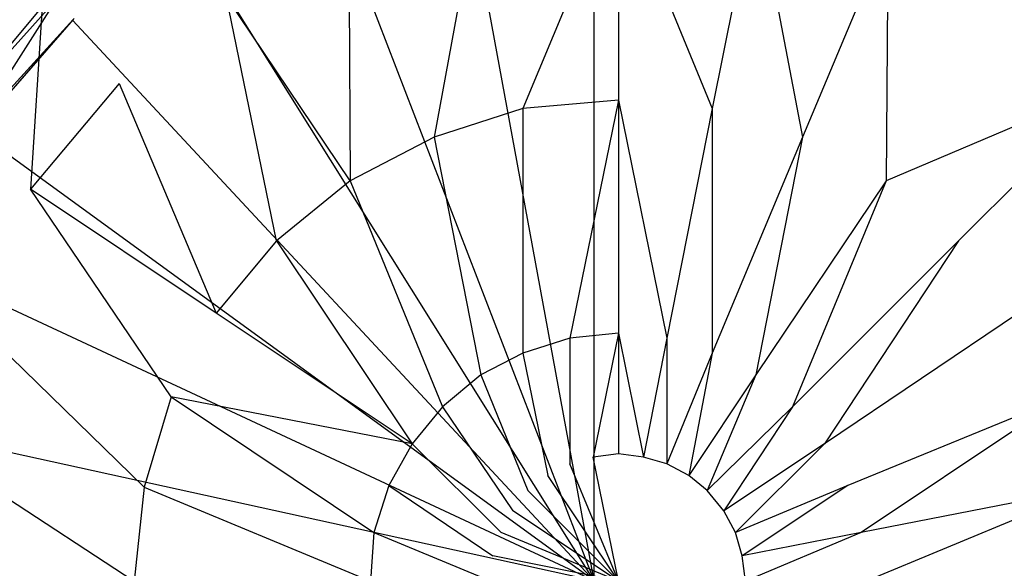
# Model space of a CAD drawing. Extents: x 0 to 0.9, y -1.3 to 0.
# Tile 10 of 18: x 0.4157 to 0.4745, y -0.5486 to -0.5158. Entities that reach past the tile are written whole.
import ezdxf

# ---------------------------------------------------------------- set-up
doc = ezdxf.new("R2010")
doc.units = 0
doc.layers.add('L0_ABLAUF_INF_0___REPLACEMTFORE', color=7, linetype='CONTINUOUS')
doc.layers.add('L1_WANNE_0_N_6231R4____REPLACEM', color=7, linetype='CONTINUOUS')

msp = doc.modelspace()

# ---------------------------------------------------------------- linework, layer by layer
at = {"layer": 'L0_ABLAUF_INF_0___REPLACEMTFORE', "color": 8}
for points, invisible_edges in [([(0.445743, -0.521122, 0.025076), (0.451443, -0.507421, 0.024258), (0.443143, -0.508121, 0.024258), (0.445743, -0.521122, 0.025076)], 13), ([(0.451443, -0.507421, 0.024258), (0.445743, -0.521122, 0.025076), (0.451443, -0.520622, 0.025076), (0.451443, -0.507421, 0.024258)], 14), ([(0.457043, -0.521122, 0.025076), (0.451443, -0.507421, 0.024258), (0.451443, -0.520622, 0.025076), (0.457043, -0.521122, 0.025076)], 13), ([(0.451443, -0.507421, 0.024258), (0.457043, -0.521122, 0.025076), (0.459642, -0.508121, 0.024258), (0.451443, -0.507421, 0.024258)], 14), ([(0.440443, -0.522822, 0.025076), (0.443143, -0.508121, 0.024258), (0.435343, -0.510622, 0.024258), (0.440443, -0.522822, 0.025076)], 13), ([(0.443143, -0.508121, 0.024258), (0.440443, -0.522822, 0.025076), (0.445743, -0.521122, 0.025076), (0.443143, -0.508121, 0.024258)], 14), ([(0.462442, -0.522822, 0.025076), (0.459642, -0.508121, 0.024258), (0.457043, -0.521122, 0.025076), (0.462442, -0.522822, 0.025076)], 13), ([(0.459642, -0.508121, 0.024258), (0.462442, -0.522822, 0.025076), (0.467542, -0.510622, 0.024258), (0.459642, -0.508121, 0.024258)], 14), ([(0.424443, -0.509021, 0.023803), (0.417044, -0.515022, 0.023803), (0.421644, -0.519622, 0.024349), (0.424443, -0.509021, 0.023803)], 14), ([(0.428043, -0.514422, 0.024258), (0.424443, -0.509021, 0.023803), (0.421644, -0.519622, 0.024349), (0.428043, -0.514422, 0.024258)], 14), ([(0.435443, -0.525422, 0.025076), (0.435343, -0.510622, 0.024258), (0.428043, -0.514422, 0.024258), (0.435443, -0.525422, 0.025076)], 13), ([(0.435343, -0.510622, 0.024258), (0.435443, -0.525422, 0.025076), (0.440443, -0.522822, 0.025076), (0.435343, -0.510622, 0.024258)], 14), ([(0.467442, -0.525422, 0.025076), (0.467542, -0.510622, 0.024258), (0.462442, -0.522822, 0.025076), (0.467442, -0.525422, 0.025076)], 13), ([(0.467542, -0.510622, 0.024258), (0.467442, -0.525422, 0.025076), (0.474742, -0.514422, 0.024258), (0.467542, -0.510622, 0.024258)], 14), ([(0.413144, -0.511022, 0.023348), (0.410944, -0.522322, 0.023803), (0.417044, -0.515022, 0.023803), (0.413144, -0.511022, 0.023348)], 14), ([(0.431043, -0.529022, 0.025076), (0.428043, -0.514422, 0.024258), (0.421644, -0.519622, 0.024349), (0.431043, -0.529022, 0.025076)], 14), ([(0.435443, -0.525422, 0.025076), (0.428043, -0.514422, 0.024258), (0.431043, -0.529022, 0.025076), (0.435443, -0.525422, 0.025076)], 14), ([(0.481142, -0.519622, 0.024349), (0.474742, -0.514422, 0.024258), (0.467442, -0.525422, 0.025076), (0.481142, -0.519622, 0.024349)], 14), ([(0.416344, -0.525922, 0.024349), (0.417044, -0.515022, 0.023803), (0.410944, -0.522322, 0.023803), (0.416344, -0.525922, 0.024349)], 13), ([(0.417044, -0.515022, 0.023803), (0.416344, -0.525922, 0.024349), (0.421644, -0.519622, 0.024349), (0.417044, -0.515022, 0.023803)], 14), ([(0.427443, -0.533322, 0.025076), (0.421644, -0.519622, 0.024349), (0.416344, -0.525922, 0.024349), (0.427443, -0.533322, 0.025076)], 13), ([(0.421644, -0.519622, 0.024349), (0.427443, -0.533322, 0.025076), (0.431043, -0.529022, 0.025076), (0.421644, -0.519622, 0.024349)], 14), ([(0.481142, -0.519622, 0.024349), (0.467442, -0.525422, 0.025076), (0.471742, -0.529022, 0.025076), (0.481142, -0.519622, 0.024349)], 14), ([(0.475342, -0.533322, 0.025076), (0.481142, -0.519622, 0.024349), (0.471742, -0.529022, 0.025076), (0.475342, -0.533322, 0.025076)], 13), ([(0.448543, -0.534822, 0.025622), (0.451443, -0.520622, 0.025076), (0.445743, -0.521122, 0.025076), (0.448543, -0.534822, 0.025622)], 13), ([(0.451443, -0.520622, 0.025076), (0.448543, -0.534822, 0.025622), (0.451443, -0.534522, 0.025622), (0.451443, -0.520622, 0.025076)], 14), ([(0.454343, -0.534822, 0.025622), (0.451443, -0.520622, 0.025076), (0.451443, -0.534522, 0.025622), (0.454343, -0.534822, 0.025622)], 13), ([(0.451443, -0.520622, 0.025076), (0.454343, -0.534822, 0.025622), (0.457043, -0.521122, 0.025076), (0.451443, -0.520622, 0.025076)], 14), ([(0.445743, -0.535722, 0.025622), (0.445743, -0.521122, 0.025076), (0.440443, -0.522822, 0.025076), (0.445743, -0.535722, 0.025622)], 13), ([(0.445743, -0.521122, 0.025076), (0.445743, -0.535722, 0.025622), (0.448543, -0.534822, 0.025622), (0.445743, -0.521122, 0.025076)], 14), ([(0.457043, -0.535722, 0.025622), (0.457043, -0.521122, 0.025076), (0.454343, -0.534822, 0.025622), (0.457043, -0.535722, 0.025622)], 13), ([(0.457043, -0.521122, 0.025076), (0.457043, -0.535722, 0.025622), (0.462442, -0.522822, 0.025076), (0.457043, -0.521122, 0.025076)], 14), ([(0.410944, -0.522322, 0.023803), (0.412344, -0.533222, 0.024349), (0.416344, -0.525922, 0.024349), (0.410944, -0.522322, 0.023803)], 14), ([(0.443243, -0.537022, 0.025622), (0.440443, -0.522822, 0.025076), (0.435443, -0.525422, 0.025076), (0.443243, -0.537022, 0.025622)], 13), ([(0.440443, -0.522822, 0.025076), (0.443243, -0.537022, 0.025622), (0.445743, -0.535722, 0.025622), (0.440443, -0.522822, 0.025076)], 14), ([(0.459642, -0.537022, 0.025622), (0.462442, -0.522822, 0.025076), (0.457043, -0.535722, 0.025622), (0.459642, -0.537022, 0.025622)], 13), ([(0.462442, -0.522822, 0.025076), (0.459642, -0.537022, 0.025622), (0.467442, -0.525422, 0.025076), (0.462442, -0.522822, 0.025076)], 14), ([(0.440943, -0.538922, 0.025622), (0.435443, -0.525422, 0.025076), (0.431043, -0.529022, 0.025076), (0.440943, -0.538922, 0.025622)], 13), ([(0.435443, -0.525422, 0.025076), (0.440943, -0.538922, 0.025622), (0.443243, -0.537022, 0.025622), (0.435443, -0.525422, 0.025076)], 14), ([(0.461842, -0.538922, 0.025622), (0.467442, -0.525422, 0.025076), (0.459642, -0.537022, 0.025622), (0.461842, -0.538922, 0.025622)], 13), ([(0.467442, -0.525422, 0.025076), (0.461842, -0.538922, 0.025622), (0.471742, -0.529022, 0.025076), (0.467442, -0.525422, 0.025076)], 14), ([(0.424743, -0.538322, 0.025167), (0.416344, -0.525922, 0.024349), (0.412344, -0.533222, 0.024349), (0.424743, -0.538322, 0.025167)], 14), ([(0.427443, -0.533322, 0.025076), (0.416344, -0.525922, 0.024349), (0.424743, -0.538322, 0.025167), (0.427443, -0.533322, 0.025076)], 14), ([(0.439143, -0.541123, 0.025622), (0.431043, -0.529022, 0.025076), (0.427443, -0.533322, 0.025076), (0.439143, -0.541123, 0.025622)], 13), ([(0.431043, -0.529022, 0.025076), (0.439143, -0.541123, 0.025622), (0.440943, -0.538922, 0.025622), (0.431043, -0.529022, 0.025076)], 14), ([(0.463742, -0.541123, 0.025622), (0.471742, -0.529022, 0.025076), (0.461842, -0.538922, 0.025622), (0.463742, -0.541123, 0.025622)], 13), ([(0.471742, -0.529022, 0.025076), (0.463742, -0.541123, 0.025622), (0.475342, -0.533322, 0.025076), (0.471742, -0.529022, 0.025076)], 14), ([(0.423144, -0.543723, 0.025167), (0.412344, -0.533222, 0.024349), (0.409944, -0.541123, 0.024349), (0.423144, -0.543723, 0.025167)], 13), ([(0.412344, -0.533222, 0.024349), (0.423144, -0.543723, 0.025167), (0.424743, -0.538322, 0.025167), (0.412344, -0.533222, 0.024349)], 14), ([(0.439143, -0.541123, 0.025622), (0.427443, -0.533322, 0.025076), (0.424743, -0.538322, 0.025167), (0.439143, -0.541123, 0.025622)], 14), ([(0.475342, -0.533322, 0.025076), (0.463742, -0.541123, 0.025622), (0.465142, -0.543623, 0.025622), (0.475342, -0.533322, 0.025076)], 14), ([(0.478042, -0.538322, 0.025167), (0.475342, -0.533322, 0.025076), (0.465142, -0.543623, 0.025622), (0.478042, -0.538322, 0.025167)], 14), ([(0.448543, -0.542323, 0.025804), (0.448543, -0.534822, 0.025622), (0.445743, -0.535722, 0.025622), (0.448543, -0.542323, 0.025804)], 13), ([(0.449943, -0.541923, 0.025804), (0.451443, -0.534522, 0.025622), (0.448543, -0.534822, 0.025622), (0.449943, -0.541923, 0.025804)], 13), ([(0.448543, -0.534822, 0.025622), (0.448543, -0.542323, 0.025804), (0.449943, -0.541923, 0.025804), (0.448543, -0.534822, 0.025622)], 14), ([(0.451443, -0.534522, 0.025622), (0.449943, -0.541923, 0.025804), (0.451443, -0.541723, 0.025804), (0.451443, -0.534522, 0.025622)], 14), ([(0.452943, -0.541923, 0.025804), (0.451443, -0.534522, 0.025622), (0.451443, -0.541723, 0.025804), (0.452943, -0.541923, 0.025804)], 13), ([(0.451443, -0.534522, 0.025622), (0.452943, -0.541923, 0.025804), (0.454343, -0.534822, 0.025622), (0.451443, -0.534522, 0.025622)], 14), ([(0.454343, -0.542323, 0.025804), (0.454343, -0.534822, 0.025622), (0.452943, -0.541923, 0.025804), (0.454343, -0.542323, 0.025804)], 13), ([(0.454343, -0.534822, 0.025622), (0.454343, -0.542323, 0.025804), (0.457043, -0.535722, 0.025622), (0.454343, -0.534822, 0.025622)], 14), ([(0.447243, -0.543023, 0.025804), (0.445743, -0.535722, 0.025622), (0.443243, -0.537022, 0.025622), (0.447243, -0.543023, 0.025804)], 13), ([(0.445743, -0.535722, 0.025622), (0.447243, -0.543023, 0.025804), (0.448543, -0.542323, 0.025804), (0.445743, -0.535722, 0.025622)], 14), ([(0.455643, -0.543023, 0.025804), (0.457043, -0.535722, 0.025622), (0.454343, -0.542323, 0.025804), (0.455643, -0.543023, 0.025804)], 13), ([(0.457043, -0.535722, 0.025622), (0.455643, -0.543023, 0.025804), (0.459642, -0.537022, 0.025622), (0.457043, -0.535722, 0.025622)], 14), ([(0.446043, -0.543923, 0.025804), (0.443243, -0.537022, 0.025622), (0.440943, -0.538922, 0.025622), (0.446043, -0.543923, 0.025804)], 13), ([(0.443243, -0.537022, 0.025622), (0.446043, -0.543923, 0.025804), (0.447243, -0.543023, 0.025804), (0.443243, -0.537022, 0.025622)], 14), ([(0.456743, -0.543923, 0.025804), (0.459642, -0.537022, 0.025622), (0.455643, -0.543023, 0.025804), (0.456743, -0.543923, 0.025804)], 13), ([(0.459642, -0.537022, 0.025622), (0.456743, -0.543923, 0.025804), (0.461842, -0.538922, 0.025622), (0.459642, -0.537022, 0.025622)], 14), ([(0.436843, -0.546423, 0.025622), (0.424743, -0.538322, 0.025167), (0.423144, -0.543723, 0.025167), (0.436843, -0.546423, 0.025622)], 13), ([(0.424743, -0.538322, 0.025167), (0.436843, -0.546423, 0.025622), (0.437743, -0.543623, 0.025622), (0.424743, -0.538322, 0.025167)], 14), ([(0.439143, -0.541123, 0.025622), (0.424743, -0.538322, 0.025167), (0.437743, -0.543623, 0.025622), (0.439143, -0.541123, 0.025622)], 14), ([(0.465942, -0.546423, 0.025622), (0.478042, -0.538322, 0.025167), (0.465142, -0.543623, 0.025622), (0.465942, -0.546423, 0.025622)], 13), ([(0.478042, -0.538322, 0.025167), (0.465942, -0.546423, 0.025622), (0.479742, -0.543723, 0.025167), (0.478042, -0.538322, 0.025167)], 14), ([(0.445143, -0.545123, 0.025804), (0.440943, -0.538922, 0.025622), (0.439143, -0.541123, 0.025622), (0.445143, -0.545123, 0.025804)], 13), ([(0.440943, -0.538922, 0.025622), (0.445143, -0.545123, 0.025804), (0.446043, -0.543923, 0.025804), (0.440943, -0.538922, 0.025622)], 14), ([(0.457743, -0.545123, 0.025804), (0.461842, -0.538922, 0.025622), (0.456743, -0.543923, 0.025804), (0.457743, -0.545123, 0.025804)], 13), ([(0.461842, -0.538922, 0.025622), (0.457743, -0.545123, 0.025804), (0.463742, -0.541123, 0.025622), (0.461842, -0.538922, 0.025622)], 14), ([(0.422544, -0.549323, 0.025167), (0.409944, -0.541123, 0.024349), (0.409044, -0.549323, 0.024349), (0.422544, -0.549323, 0.025167)], 13), ([(0.409944, -0.541123, 0.024349), (0.422544, -0.549323, 0.025167), (0.423144, -0.543723, 0.025167), (0.409944, -0.541123, 0.024349)], 14), ([(0.444443, -0.546423, 0.025804), (0.439143, -0.541123, 0.025622), (0.437743, -0.543623, 0.025622), (0.444443, -0.546423, 0.025804)], 13), ([(0.439143, -0.541123, 0.025622), (0.444443, -0.546423, 0.025804), (0.445143, -0.545123, 0.025804), (0.439143, -0.541123, 0.025622)], 14), ([(0.458443, -0.546423, 0.025804), (0.463742, -0.541123, 0.025622), (0.457743, -0.545123, 0.025804), (0.458443, -0.546423, 0.025804)], 13), ([(0.463742, -0.541123, 0.025622), (0.458443, -0.546423, 0.025804), (0.465142, -0.543623, 0.025622), (0.463742, -0.541123, 0.025622)], 14), ([(0.451443, -0.549323, 0.025804), (0.449943, -0.541923, 0.025804), (0.448543, -0.542323, 0.025804), (0.451443, -0.549323, 0.025804)], 14), ([(0.451443, -0.541723, 0.025804), (0.449943, -0.541923, 0.025804), (0.451443, -0.549323, 0.025804), (0.451443, -0.541723, 0.025804)], 14), ([(0.452943, -0.541923, 0.025804), (0.451443, -0.541723, 0.025804), (0.451443, -0.549323, 0.025804), (0.452943, -0.541923, 0.025804)], 14), ([(0.454343, -0.542323, 0.025804), (0.452943, -0.541923, 0.025804), (0.451443, -0.549323, 0.025804), (0.454343, -0.542323, 0.025804)], 14), ([(0.451443, -0.549323, 0.025804), (0.448543, -0.542323, 0.025804), (0.447243, -0.543023, 0.025804), (0.451443, -0.549323, 0.025804)], 14), ([(0.455643, -0.543023, 0.025804), (0.454343, -0.542323, 0.025804), (0.451443, -0.549323, 0.025804), (0.455643, -0.543023, 0.025804)], 14), ([(0.451443, -0.549323, 0.025804), (0.447243, -0.543023, 0.025804), (0.446043, -0.543923, 0.025804), (0.451443, -0.549323, 0.025804)], 14), ([(0.456743, -0.543923, 0.025804), (0.455643, -0.543023, 0.025804), (0.451443, -0.549323, 0.025804), (0.456743, -0.543923, 0.025804)], 14), ([(0.443943, -0.547823, 0.025804), (0.437743, -0.543623, 0.025622), (0.436843, -0.546423, 0.025622), (0.443943, -0.547823, 0.025804)], 13), ([(0.437743, -0.543623, 0.025622), (0.443943, -0.547823, 0.025804), (0.444443, -0.546423, 0.025804), (0.437743, -0.543623, 0.025622)], 14), ([(0.458842, -0.547823, 0.025804), (0.465142, -0.543623, 0.025622), (0.458443, -0.546423, 0.025804), (0.458842, -0.547823, 0.025804)], 13), ([(0.465142, -0.543623, 0.025622), (0.458842, -0.547823, 0.025804), (0.465942, -0.546423, 0.025622), (0.465142, -0.543623, 0.025622)], 14), ([(0.436643, -0.549323, 0.025622), (0.423144, -0.543723, 0.025167), (0.422544, -0.549323, 0.025167), (0.436643, -0.549323, 0.025622)], 13), ([(0.423144, -0.543723, 0.025167), (0.436643, -0.549323, 0.025622), (0.436843, -0.546423, 0.025622), (0.423144, -0.543723, 0.025167)], 14), ([(0.451443, -0.549323, 0.025804), (0.446043, -0.543923, 0.025804), (0.445143, -0.545123, 0.025804), (0.451443, -0.549323, 0.025804)], 14), ([(0.457743, -0.545123, 0.025804), (0.456743, -0.543923, 0.025804), (0.451443, -0.549323, 0.025804), (0.457743, -0.545123, 0.025804)], 14), ([(0.466242, -0.549323, 0.025622), (0.479742, -0.543723, 0.025167), (0.465942, -0.546423, 0.025622), (0.466242, -0.549323, 0.025622)], 13), ([(0.479742, -0.543723, 0.025167), (0.466242, -0.549323, 0.025622), (0.480342, -0.549323, 0.025167), (0.479742, -0.543723, 0.025167)], 14), ([(0.451443, -0.549323, 0.025804), (0.445143, -0.545123, 0.025804), (0.444443, -0.546423, 0.025804), (0.451443, -0.549323, 0.025804)], 14), ([(0.458443, -0.546423, 0.025804), (0.457743, -0.545123, 0.025804), (0.451443, -0.549323, 0.025804), (0.458443, -0.546423, 0.025804)], 14), ([(0.443843, -0.549323, 0.025804), (0.436843, -0.546423, 0.025622), (0.436643, -0.549323, 0.025622), (0.443843, -0.549323, 0.025804)], 13), ([(0.436843, -0.546423, 0.025622), (0.443843, -0.549323, 0.025804), (0.443943, -0.547823, 0.025804), (0.436843, -0.546423, 0.025622)], 14), ([(0.451443, -0.549323, 0.025804), (0.444443, -0.546423, 0.025804), (0.443943, -0.547823, 0.025804), (0.451443, -0.549323, 0.025804)], 14), ([(0.458842, -0.547823, 0.025804), (0.458443, -0.546423, 0.025804), (0.451443, -0.549323, 0.025804), (0.458842, -0.547823, 0.025804)], 14), ([(0.459042, -0.549323, 0.025804), (0.465942, -0.546423, 0.025622), (0.458842, -0.547823, 0.025804), (0.459042, -0.549323, 0.025804)], 13), ([(0.465942, -0.546423, 0.025622), (0.459042, -0.549323, 0.025804), (0.466242, -0.549323, 0.025622), (0.465942, -0.546423, 0.025622)], 14), ([(0.451443, -0.549323, 0.025804), (0.443943, -0.547823, 0.025804), (0.443843, -0.549323, 0.025804), (0.451443, -0.549323, 0.025804)], 14), ([(0.459042, -0.549323, 0.025804), (0.458842, -0.547823, 0.025804), (0.451443, -0.549323, 0.025804), (0.459042, -0.549323, 0.025804)], 14)]:
    msp.add_3dface(points, dxfattribs=dict(at, invisible_edges=invisible_edges))
at = {"layer": 'L1_WANNE_0_N_6231R4____REPLACEM', "color": 8}
for points, invisible_edges in [([(0.45, -1.297081, 0.006863), (0.002918, -0.549303, 0.00028), (0.005468, -0.002919), (0.45, -1.297081, 0.006863)], 14), ([(0.45, -1.297081, 0.006863), (0.005468, -0.002919), (0.00653, -0.002919), (0.45, -1.297081, 0.006863)], 14), ([(0.45, -1.297081, 0.006863), (0.00653, -0.002919), (0.008001, -0.002919), (0.45, -1.297081, 0.006863)], 14), ([(0.45, -1.297081, 0.006863), (0.008001, -0.002919), (0.45, -0.002919, 0.001068), (0.45, -1.297081, 0.006863)], 14), ([(0.891999, -0.002919), (0.45, -1.297081, 0.006863), (0.45, -0.002919, 0.001068), (0.891999, -0.002919)], 14), ([(0.894217, -1.296614, 0.005794), (0.45, -1.297081, 0.006863), (0.891999, -0.002919), (0.894217, -1.296614, 0.005794)], 14), ([(0.45, -0.549303, 0.008036), (0.45, -0.503336, 0.008036), (0.441667, -0.504036, 0.008037), (0.45, -0.549303, 0.008036)], 14), ([(0.458333, -0.504036, 0.008037), (0.45, -0.503336, 0.008036), (0.45, -0.549303, 0.008036), (0.458333, -0.504036, 0.008037)], 14), ([(0.45, -0.549303, 0.008036), (0.441667, -0.504036, 0.008037), (0.433466, -0.506435, 0.008037), (0.45, -0.549303, 0.008036)], 14), ([(0.466534, -0.506435, 0.008037), (0.458333, -0.504036, 0.008037), (0.45, -0.549303, 0.008036), (0.466534, -0.506435, 0.008037)], 14), ([(0.45, -0.549303, 0.008036), (0.433466, -0.506435, 0.008037), (0.425665, -0.510433, 0.008037), (0.45, -0.549303, 0.008036)], 14), ([(0.474335, -0.510433, 0.008037), (0.466534, -0.506435, 0.008037), (0.45, -0.549303, 0.008036), (0.474335, -0.510433, 0.008037)], 14), ([(0.418902, -0.515792, 0.00852), (0.418865, -0.51583, 0.008037), (0.425665, -0.510433, 0.008037), (0.418902, -0.515792, 0.00852)], 14), ([(0.45, -0.549303, 0.008036), (0.425665, -0.510433, 0.008037), (0.418865, -0.51583, 0.008037), (0.45, -0.549303, 0.008036)], 14), ([(0.481135, -0.51583, 0.008037), (0.474335, -0.510433, 0.008037), (0.45, -0.549303, 0.008036), (0.481135, -0.51583, 0.008037)], 14), ([(0.481098, -0.515792, 0.00852), (0.474335, -0.510433, 0.008037), (0.481135, -0.51583, 0.008037), (0.481098, -0.515792, 0.00852)], 14), ([(0.414865, -0.511532, 0.009322), (0.411664, -0.521527, 0.009322), (0.417865, -0.514631, 0.009322), (0.414865, -0.511532, 0.009322)], 14), ([(0.412964, -0.522327, 0.009322), (0.417865, -0.514631, 0.009322), (0.411664, -0.521527, 0.009322), (0.412964, -0.522327, 0.009322)], 13), ([(0.417865, -0.514631, 0.009322), (0.412964, -0.522327, 0.009322), (0.418965, -0.51573, 0.009322), (0.417865, -0.514631, 0.009322)], 14), ([(0.418965, -0.51573, 0.009322), (0.412964, -0.522327, 0.009322), (0.418902, -0.515792, 0.00852), (0.418965, -0.51573, 0.009322)], 14), ([(0.418902, -0.515792, 0.00852), (0.412964, -0.522327, 0.009322), (0.413089, -0.522452, 0.00852), (0.418902, -0.515792, 0.00852)], 14), ([(0.418902, -0.515792, 0.00852), (0.413089, -0.522452, 0.00852), (0.418865, -0.51583, 0.008037), (0.418902, -0.515792, 0.00852)], 14), ([(0.418865, -0.51583, 0.008037), (0.413089, -0.522452, 0.00852), (0.413164, -0.522527, 0.008037), (0.418865, -0.51583, 0.008037)], 14), ([(0.45, -0.549303, 0.008036), (0.418865, -0.51583, 0.008037), (0.413164, -0.522527, 0.008037), (0.45, -0.549303, 0.008036)], 14), ([(0.486836, -0.522527, 0.008037), (0.481135, -0.51583, 0.008037), (0.45, -0.549303, 0.008036), (0.486836, -0.522527, 0.008037)], 14), ([(0.45, -0.549303, 0.008036), (0.413164, -0.522527, 0.008037), (0.408864, -0.530123, 0.008037), (0.45, -0.549303, 0.008036)], 14), ([(0.491136, -0.530123, 0.008037), (0.486836, -0.522527, 0.008037), (0.45, -0.549303, 0.008036), (0.491136, -0.530123, 0.008037)], 14), ([(0.45, -0.549303, 0.008036), (0.408864, -0.530123, 0.008037), (0.405864, -0.539618, 0.008037), (0.45, -0.549303, 0.008036)], 14), ([(0.494136, -0.539618, 0.008037), (0.491136, -0.530123, 0.008037), (0.45, -0.549303, 0.008036), (0.494136, -0.539618, 0.008037)], 14), ([(0.45, -0.549303, 0.008036), (0.405864, -0.539618, 0.008037), (0.405064, -0.549303, 0.008037), (0.45, -0.549303, 0.008036)], 14), ([(0.494936, -0.549303, 0.008037), (0.494136, -0.539618, 0.008037), (0.45, -0.549303, 0.008036), (0.494936, -0.549303, 0.008037)], 14)]:
    msp.add_3dface(points, dxfattribs=dict(at, invisible_edges=invisible_edges))

doc.saveas('drawing.dxf')
